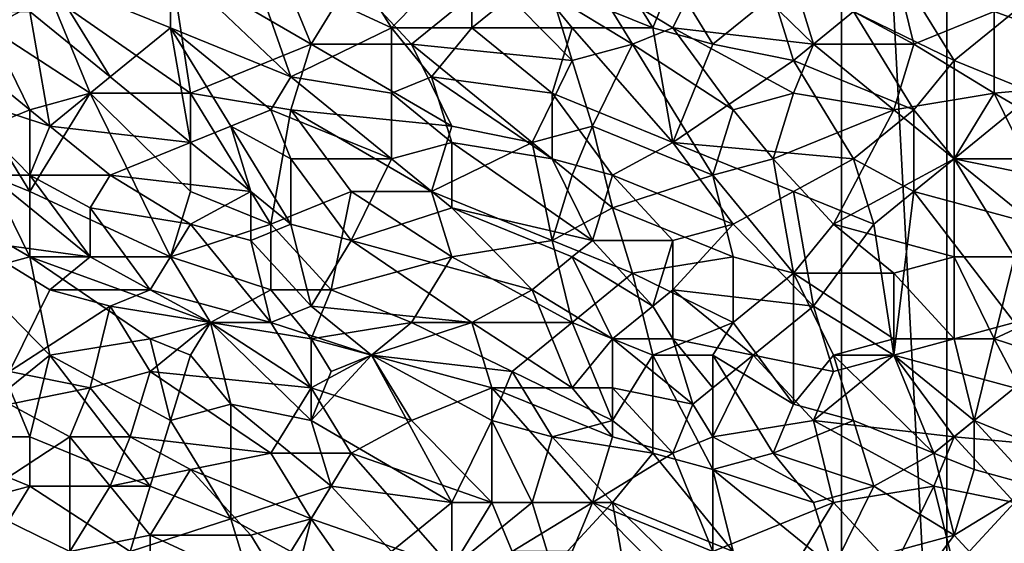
# Model space of a CAD drawing. Extents: x -0.7 to 0.7, y -0.35 to 0.35.
# Tile 49 of 226: x -0.56 to -0.37, y -0.1 to 0. Entities that reach past the tile are written whole.
import ezdxf

# ---------------------------------------------------------------- set-up
doc = ezdxf.new("R2010")
doc.units = 0

msp = doc.modelspace()

# ---------------------------------------------------------------- linework, layer by layer
for points in [[(-0.40322, 0.18752, 0.4119), (-0.40322, -0.21248, 0.4119), (-0.38322, -0.19248, 0.4119)], [(-0.40322, 0.18752, 0.4119), (-0.38322, -0.19248, 0.4119), (-0.38322, 0.16752, 0.4119)], [(-0.40322, 0.18752, 0.3719), (-0.38322, 0.16752, 0.3719), (-0.38322, -0.19248, 0.3719)], [(-0.40322, 0.18752, 0.3719), (-0.38322, -0.19248, 0.3719), (-0.40322, -0.21248, 0.3719)], [(-0.40322, 0.18752, 0.4119), (-0.40322, 0.18752, 0.3719), (-0.40322, -0.21248, 0.3719)], [(-0.40322, 0.18752, 0.4119), (-0.40322, -0.21248, 0.3719), (-0.40322, -0.21248, 0.4119)], [(-0.38322, 0.16752, 0.4119), (-0.38322, -0.19248, 0.4119), (-0.38322, -0.19248, 0.3719)], [(-0.38322, 0.16752, 0.4119), (-0.38322, -0.19248, 0.3719), (-0.38322, 0.16752, 0.3719)], [(-0.56512, -0.00415, 0.43701), (-0.55366, 0.00206, 0.43703), (-0.56512, 0.02381, 0.43701)], [(-0.4391, -0.00415, 0.41236), (-0.46201, 0.00517, 0.41234), (-0.45438, 0.0207, 0.41238)], [(-0.4391, -0.00415, 0.41236), (-0.45438, 0.0207, 0.41238), (-0.43528, 0.00517, 0.41237)], [(-0.53075, 0.00827, 0.43704), (-0.50402, -0.00726, 0.43704), (-0.51166, 0.01138, 0.43702)], [(-0.50402, -0.00726, 0.43704), (-0.49638, 0.00517, 0.43706), (-0.51166, 0.01138, 0.43702)], [(-0.48874, -0.00415, 0.41235), (-0.49638, 0.00827, 0.41236), (-0.47347, 0.01138, 0.41236)], [(-0.48874, -0.00415, 0.41235), (-0.47347, 0.01138, 0.41236), (-0.47347, -0.00415, 0.41233)], [(-0.47347, -0.00415, 0.41233), (-0.47347, 0.01138, 0.41236), (-0.46201, 0.00517, 0.41234)], [(-0.43528, -0.00415, 0.43704), (-0.42765, 0.01138, 0.43705), (-0.45056, 0.00517, 0.43702)], [(-0.43528, -0.00415, 0.43704), (-0.40855, -0.00726, 0.43705), (-0.42765, 0.01138, 0.43705)], [(-0.40855, -0.00726, 0.43705), (-0.41237, 0.00517, 0.43704), (-0.42765, 0.01138, 0.43705)], [(-0.53075, -0.00415, 0.41237), (-0.55366, 0.00517, 0.41238), (-0.53075, 0.00827, 0.41236)], [(-0.55366, 0.00206, 0.43703), (-0.52693, -0.01658, 0.43704), (-0.53075, 0.00827, 0.43704)], [(-0.50784, -0.01348, 0.41238), (-0.53075, 0.00827, 0.41236), (-0.51547, 0.00827, 0.41238)], [(-0.53075, -0.00415, 0.41237), (-0.53075, 0.00827, 0.41236), (-0.50784, -0.01348, 0.41238)], [(-0.52693, -0.01658, 0.43704), (-0.50402, -0.00726, 0.43704), (-0.53075, 0.00827, 0.43704)], [(-0.48874, -0.00415, 0.41235), (-0.51547, 0.00827, 0.41238), (-0.49638, 0.00827, 0.41236)], [(-0.50784, -0.01348, 0.41238), (-0.51547, 0.00827, 0.41238), (-0.48874, -0.00415, 0.41235)], [(-0.41237, 0.00517, 0.43704), (-0.38946, -0.00726, 0.43706), (-0.39328, 0.00827, 0.43706)], [(-0.38946, -0.00726, 0.43706), (-0.37419, -0.00105, 0.43706), (-0.39328, 0.00827, 0.43706)], [(-0.5422, -0.01348, 0.4124), (-0.55748, -0.00105, 0.41238), (-0.55366, 0.00517, 0.41238)], [(-0.5422, -0.01348, 0.4124), (-0.55366, 0.00517, 0.41238), (-0.53075, -0.00415, 0.41237)], [(-0.50402, -0.00726, 0.43704), (-0.48493, -0.00726, 0.43704), (-0.49638, 0.00517, 0.43706)], [(-0.48493, -0.00726, 0.43704), (-0.46965, 0.00517, 0.43705), (-0.49638, 0.00517, 0.43706)], [(-0.48493, -0.00726, 0.43704), (-0.45438, -0.01037, 0.43703), (-0.46965, 0.00517, 0.43705)], [(-0.47347, -0.00415, 0.41233), (-0.46201, 0.00517, 0.41234), (-0.45438, -0.00415, 0.41236)], [(-0.45438, -0.01037, 0.43703), (-0.4582, 0.00206, 0.43707), (-0.46965, 0.00517, 0.43705)], [(-0.45438, -0.00415, 0.41236), (-0.46201, 0.00517, 0.41234), (-0.4391, -0.00415, 0.41236)], [(-0.4582, 0.00206, 0.43707), (-0.44292, -0.00726, 0.43704), (-0.45056, 0.00517, 0.43702)], [(-0.44292, -0.00726, 0.43704), (-0.43528, -0.00415, 0.43704), (-0.45056, 0.00517, 0.43702)], [(-0.42765, -0.00726, 0.41234), (-0.4391, -0.00415, 0.41236), (-0.43528, 0.00517, 0.41237)], [(-0.42765, -0.00726, 0.41234), (-0.43528, 0.00517, 0.41237), (-0.41619, 0.00206, 0.41237)], [(-0.40855, -0.00726, 0.43705), (-0.38946, -0.00726, 0.43706), (-0.41237, 0.00517, 0.43704)], [(-0.54602, -0.01658, 0.43704), (-0.55366, 0.00206, 0.43703), (-0.56512, -0.00415, 0.43701)], [(-0.54602, -0.01658, 0.43704), (-0.52693, -0.01658, 0.43704), (-0.55366, 0.00206, 0.43703)], [(-0.45438, -0.01037, 0.43703), (-0.44292, -0.00726, 0.43704), (-0.4582, 0.00206, 0.43707)], [(-0.42765, -0.00726, 0.41234), (-0.41619, 0.00206, 0.41237), (-0.41237, -0.01037, 0.41236)], [(-0.41237, -0.01037, 0.41236), (-0.41619, 0.00206, 0.41237), (-0.40092, -0.00105, 0.41236)], [(-0.40092, -0.00105, 0.41236), (-0.38946, 0.00206, 0.41236), (-0.38182, -0.01037, 0.41236)], [(-0.38182, -0.01037, 0.41236), (-0.38946, 0.00206, 0.41236), (-0.37037, -0.00105, 0.41237)], [(-0.33982, -0.01348, 0.43706), (-0.35509, 0.00206, 0.43706), (-0.37419, -0.00105, 0.43706)], [(-0.55366, -0.0228, 0.41241), (-0.58039, -0.00105, 0.41244), (-0.55748, -0.00105, 0.41238)], [(-0.57275, -0.01658, 0.41242), (-0.58039, -0.00105, 0.41244), (-0.55366, -0.0228, 0.41241)], [(-0.55366, -0.0228, 0.41241), (-0.55748, -0.00105, 0.41238), (-0.5422, -0.01348, 0.4124)], [(-0.41237, -0.01037, 0.41236), (-0.40092, -0.00105, 0.41236), (-0.38946, -0.01969, 0.41235)], [(-0.38946, -0.01969, 0.41235), (-0.40092, -0.00105, 0.41236), (-0.38182, -0.01037, 0.41236)], [(-0.37419, -0.01658, 0.43707), (-0.37419, -0.00105, 0.43706), (-0.38946, -0.00726, 0.43706)], [(-0.38182, -0.01037, 0.41236), (-0.37037, -0.00105, 0.41237), (-0.36655, -0.01658, 0.41239)], [(-0.37419, -0.01658, 0.43707), (-0.33982, -0.01348, 0.43706), (-0.37419, -0.00105, 0.43706)], [(-0.55748, -0.01969, 0.437), (-0.54602, -0.01658, 0.43704), (-0.56512, -0.00415, 0.43701)], [(-0.56512, -0.0228, 0.43703), (-0.55748, -0.01969, 0.437), (-0.56512, -0.00415, 0.43701)], [(-0.52693, -0.02591, 0.4124), (-0.5422, -0.01348, 0.4124), (-0.53075, -0.00415, 0.41237)], [(-0.51166, -0.01969, 0.41238), (-0.53075, -0.00415, 0.41237), (-0.50784, -0.01348, 0.41238)], [(-0.51929, -0.0228, 0.41238), (-0.53075, -0.00415, 0.41237), (-0.51166, -0.01969, 0.41238)], [(-0.52693, -0.02591, 0.4124), (-0.53075, -0.00415, 0.41237), (-0.51929, -0.0228, 0.41238)], [(-0.50784, -0.01348, 0.41238), (-0.48874, -0.00415, 0.41235), (-0.48874, -0.01658, 0.41235)], [(-0.48111, -0.01348, 0.41236), (-0.48874, -0.00415, 0.41235), (-0.47347, -0.00415, 0.41233)], [(-0.48874, -0.01658, 0.41235), (-0.48874, -0.00415, 0.41235), (-0.48111, -0.01348, 0.41236)], [(-0.48111, -0.01348, 0.41236), (-0.47347, -0.00415, 0.41233), (-0.4582, -0.01658, 0.41235)], [(-0.47347, -0.00415, 0.41233), (-0.45438, -0.00415, 0.41236), (-0.4582, -0.01658, 0.41235)], [(-0.4582, -0.01658, 0.41235), (-0.45438, -0.00415, 0.41236), (-0.43528, -0.02591, 0.41237)], [(-0.43528, -0.02591, 0.41237), (-0.45438, -0.00415, 0.41236), (-0.4391, -0.00415, 0.41236)], [(-0.42383, -0.01969, 0.43705), (-0.43528, -0.00415, 0.43704), (-0.44292, -0.00726, 0.43704)], [(-0.43528, -0.02591, 0.41237), (-0.4391, -0.00415, 0.41236), (-0.42765, -0.00726, 0.41234)], [(-0.41237, -0.01658, 0.43705), (-0.40855, -0.00726, 0.43705), (-0.43528, -0.00415, 0.43704)], [(-0.42383, -0.01969, 0.43705), (-0.41237, -0.01658, 0.43705), (-0.43528, -0.00415, 0.43704)], [(-0.50784, -0.01969, 0.43704), (-0.50402, -0.00726, 0.43704), (-0.52693, -0.01658, 0.43704)], [(-0.50784, -0.01969, 0.43704), (-0.47729, -0.0228, 0.43705), (-0.50402, -0.00726, 0.43704)], [(-0.47729, -0.0228, 0.43705), (-0.48493, -0.00726, 0.43704), (-0.50402, -0.00726, 0.43704)], [(-0.46201, -0.02591, 0.43705), (-0.45438, -0.01037, 0.43703), (-0.48493, -0.00726, 0.43704)], [(-0.47729, -0.0228, 0.43705), (-0.46201, -0.02591, 0.43705), (-0.48493, -0.00726, 0.43704)], [(-0.45056, -0.0228, 0.43703), (-0.44292, -0.00726, 0.43704), (-0.45438, -0.01037, 0.43703)], [(-0.42765, -0.03212, 0.43704), (-0.44292, -0.00726, 0.43704), (-0.45056, -0.0228, 0.43703)], [(-0.42765, -0.03212, 0.43704), (-0.42383, -0.01969, 0.43705), (-0.44292, -0.00726, 0.43704)], [(-0.41237, -0.01037, 0.41236), (-0.43528, -0.02591, 0.41237), (-0.42765, -0.00726, 0.41234)], [(-0.41237, -0.01658, 0.43705), (-0.39328, -0.01969, 0.43707), (-0.40855, -0.00726, 0.43705)], [(-0.39328, -0.01969, 0.43707), (-0.38946, -0.00726, 0.43706), (-0.40855, -0.00726, 0.43705)], [(-0.39328, -0.01969, 0.43707), (-0.37419, -0.01658, 0.43707), (-0.38946, -0.00726, 0.43706)], [(-0.46201, -0.02591, 0.43705), (-0.45056, -0.0228, 0.43703), (-0.45438, -0.01037, 0.43703)], [(-0.40092, -0.02901, 0.41237), (-0.43528, -0.02591, 0.41237), (-0.41237, -0.01037, 0.41236)], [(-0.40092, -0.02901, 0.41237), (-0.41237, -0.01037, 0.41236), (-0.38946, -0.01969, 0.41235)], [(-0.38182, -0.02901, 0.41238), (-0.38946, -0.01969, 0.41235), (-0.38182, -0.01037, 0.41236)], [(-0.38182, -0.02901, 0.41238), (-0.38182, -0.01037, 0.41236), (-0.36655, -0.01658, 0.41239)], [(-0.55366, -0.0228, 0.41241), (-0.5422, -0.01348, 0.4124), (-0.52693, -0.02591, 0.4124)], [(-0.51166, -0.01969, 0.41238), (-0.50784, -0.01348, 0.41238), (-0.48874, -0.02901, 0.41236)], [(-0.48874, -0.02901, 0.41236), (-0.50784, -0.01348, 0.41238), (-0.48874, -0.01658, 0.41235)], [(-0.47729, -0.02591, 0.41236), (-0.48874, -0.01658, 0.41235), (-0.48111, -0.01348, 0.41236)], [(-0.4582, -0.02901, 0.41236), (-0.48111, -0.01348, 0.41236), (-0.4582, -0.01658, 0.41235)], [(-0.47729, -0.02591, 0.41236), (-0.48111, -0.01348, 0.41236), (-0.4582, -0.02901, 0.41236)], [(-0.34746, -0.03212, 0.43706), (-0.33982, -0.01348, 0.43706), (-0.37419, -0.01658, 0.43707)], [(-0.55748, -0.03212, 0.41242), (-0.57275, -0.01658, 0.41242), (-0.55366, -0.0228, 0.41241)], [(-0.55748, -0.03212, 0.41242), (-0.56512, -0.03212, 0.41243), (-0.57275, -0.01658, 0.41242)], [(-0.55748, -0.03523, 0.43701), (-0.54602, -0.01658, 0.43704), (-0.55748, -0.01969, 0.437)], [(-0.53075, -0.04766, 0.43703), (-0.54602, -0.01658, 0.43704), (-0.55748, -0.03523, 0.43701)], [(-0.52693, -0.03523, 0.43703), (-0.52693, -0.01658, 0.43704), (-0.54602, -0.01658, 0.43704)], [(-0.53075, -0.04766, 0.43703), (-0.52693, -0.03523, 0.43703), (-0.54602, -0.01658, 0.43704)], [(-0.52693, -0.01658, 0.43704), (-0.51166, -0.04144, 0.43703), (-0.50784, -0.01969, 0.43704)], [(-0.52693, -0.03523, 0.43703), (-0.51166, -0.04144, 0.43703), (-0.52693, -0.01658, 0.43704)], [(-0.48874, -0.02901, 0.41236), (-0.48874, -0.01658, 0.41235), (-0.47729, -0.02591, 0.41236)], [(-0.44674, -0.03212, 0.4124), (-0.4582, -0.01658, 0.41235), (-0.43528, -0.02591, 0.41237)], [(-0.4582, -0.02901, 0.41236), (-0.4582, -0.01658, 0.41235), (-0.44674, -0.03212, 0.4124)], [(-0.41619, -0.02901, 0.43703), (-0.41237, -0.01658, 0.43705), (-0.42383, -0.01969, 0.43705)], [(-0.41619, -0.02901, 0.43703), (-0.39328, -0.01969, 0.43707), (-0.41237, -0.01658, 0.43705)], [(-0.38182, -0.02901, 0.43703), (-0.37419, -0.01658, 0.43707), (-0.39328, -0.01969, 0.43707)], [(-0.35891, -0.02901, 0.41237), (-0.38182, -0.02901, 0.41238), (-0.36655, -0.01658, 0.41239)], [(-0.38182, -0.02901, 0.43703), (-0.36655, -0.03212, 0.43704), (-0.37419, -0.01658, 0.43707)], [(-0.36655, -0.03212, 0.43704), (-0.34746, -0.03212, 0.43706), (-0.37419, -0.01658, 0.43707)], [(-0.55748, -0.03523, 0.43701), (-0.55748, -0.01969, 0.437), (-0.56512, -0.0228, 0.43703)], [(-0.50784, -0.02901, 0.4124), (-0.51929, -0.0228, 0.41238), (-0.51166, -0.01969, 0.41238)], [(-0.49638, -0.03523, 0.43705), (-0.50784, -0.01969, 0.43704), (-0.51166, -0.04144, 0.43703)], [(-0.50784, -0.02901, 0.4124), (-0.51166, -0.01969, 0.41238), (-0.48874, -0.02901, 0.41236)], [(-0.50784, -0.01969, 0.43704), (-0.48111, -0.03523, 0.43703), (-0.47729, -0.0228, 0.43705)], [(-0.48111, -0.03523, 0.43703), (-0.50784, -0.01969, 0.43704), (-0.49638, -0.03523, 0.43705)], [(-0.42765, -0.03212, 0.43704), (-0.41619, -0.02901, 0.43703), (-0.42383, -0.01969, 0.43705)], [(-0.40474, -0.04144, 0.43702), (-0.39328, -0.01969, 0.43707), (-0.41619, -0.02901, 0.43703)], [(-0.40474, -0.04144, 0.43702), (-0.38182, -0.02901, 0.43703), (-0.39328, -0.01969, 0.43707)], [(-0.38946, -0.03523, 0.41238), (-0.40092, -0.02901, 0.41237), (-0.38946, -0.01969, 0.41235)], [(-0.38946, -0.03523, 0.41238), (-0.38946, -0.01969, 0.41235), (-0.38182, -0.02901, 0.41238)], [(-0.56512, -0.03212, 0.43703), (-0.55748, -0.03523, 0.43701), (-0.56512, -0.0228, 0.43703)], [(-0.55748, -0.03212, 0.41242), (-0.55366, -0.0228, 0.41241), (-0.5422, -0.03212, 0.41242)], [(-0.5422, -0.03212, 0.41242), (-0.55366, -0.0228, 0.41241), (-0.52693, -0.02591, 0.4124)], [(-0.51547, -0.03523, 0.41239), (-0.52693, -0.02591, 0.4124), (-0.51929, -0.0228, 0.41238)], [(-0.50784, -0.04144, 0.41239), (-0.51929, -0.0228, 0.41238), (-0.50784, -0.02901, 0.4124)], [(-0.51547, -0.03523, 0.41239), (-0.51929, -0.0228, 0.41238), (-0.50784, -0.04144, 0.41239)], [(-0.48111, -0.03523, 0.43703), (-0.46201, -0.02591, 0.43705), (-0.47729, -0.0228, 0.43705)], [(-0.45438, -0.03212, 0.43705), (-0.45056, -0.0228, 0.43703), (-0.46201, -0.02591, 0.43705)], [(-0.45438, -0.03212, 0.43705), (-0.44674, -0.03833, 0.43701), (-0.45056, -0.0228, 0.43703)], [(-0.44674, -0.03833, 0.43701), (-0.42765, -0.03212, 0.43704), (-0.45056, -0.0228, 0.43703)], [(-0.51547, -0.03523, 0.41239), (-0.5422, -0.03212, 0.41242), (-0.52693, -0.02591, 0.4124)], [(-0.48874, -0.02901, 0.41236), (-0.47729, -0.02591, 0.41236), (-0.47729, -0.03833, 0.41238)], [(-0.48111, -0.03523, 0.43703), (-0.4582, -0.04455, 0.43705), (-0.46201, -0.02591, 0.43705)], [(-0.45056, -0.04455, 0.41238), (-0.47729, -0.03833, 0.41238), (-0.47729, -0.02591, 0.41236)], [(-0.45056, -0.04455, 0.41238), (-0.47729, -0.02591, 0.41236), (-0.4582, -0.02901, 0.41236)], [(-0.4582, -0.04455, 0.43705), (-0.45438, -0.03212, 0.43705), (-0.46201, -0.02591, 0.43705)], [(-0.42383, -0.04144, 0.41239), (-0.44674, -0.03212, 0.4124), (-0.43528, -0.02591, 0.41237)], [(-0.41237, -0.03523, 0.41239), (-0.43528, -0.02591, 0.41237), (-0.40092, -0.02901, 0.41237)], [(-0.42383, -0.04144, 0.41239), (-0.43528, -0.02591, 0.41237), (-0.41237, -0.03523, 0.41239)], [(-0.49638, -0.04455, 0.41238), (-0.50784, -0.02901, 0.4124), (-0.48874, -0.02901, 0.41236)], [(-0.50784, -0.04144, 0.41239), (-0.50784, -0.02901, 0.4124), (-0.49638, -0.04455, 0.41238)], [(-0.49638, -0.04455, 0.41238), (-0.48874, -0.02901, 0.41236), (-0.47729, -0.03833, 0.41238)], [(-0.45056, -0.04455, 0.41238), (-0.4582, -0.02901, 0.41236), (-0.44674, -0.03212, 0.4124)], [(-0.41237, -0.05076, 0.43702), (-0.41619, -0.02901, 0.43703), (-0.42765, -0.03212, 0.43704)], [(-0.41237, -0.05076, 0.43702), (-0.40474, -0.04144, 0.43702), (-0.41619, -0.02901, 0.43703)], [(-0.3971, -0.04144, 0.41239), (-0.41237, -0.03523, 0.41239), (-0.40092, -0.02901, 0.41237)], [(-0.38182, -0.04766, 0.43705), (-0.38182, -0.02901, 0.43703), (-0.40474, -0.04144, 0.43702)], [(-0.3971, -0.04144, 0.41239), (-0.40092, -0.02901, 0.41237), (-0.38946, -0.03523, 0.41238)], [(-0.38946, -0.03523, 0.41238), (-0.38182, -0.02901, 0.41238), (-0.36655, -0.04144, 0.4124)], [(-0.36655, -0.04144, 0.4124), (-0.38182, -0.02901, 0.41238), (-0.35891, -0.02901, 0.41237)], [(-0.37037, -0.04766, 0.43704), (-0.36655, -0.03212, 0.43704), (-0.38182, -0.02901, 0.43703)], [(-0.38182, -0.04766, 0.43705), (-0.37037, -0.04766, 0.43704), (-0.38182, -0.02901, 0.43703)], [(-0.55748, -0.04766, 0.43702), (-0.56512, -0.03212, 0.43703), (-0.58421, -0.03212, 0.437)], [(-0.56893, -0.05076, 0.43703), (-0.55748, -0.04766, 0.43702), (-0.58421, -0.03212, 0.437)], [(-0.56893, -0.04455, 0.41242), (-0.56512, -0.03212, 0.41243), (-0.54602, -0.04766, 0.41241)], [(-0.54602, -0.04766, 0.41241), (-0.56512, -0.03212, 0.41243), (-0.55748, -0.03212, 0.41242)], [(-0.55748, -0.04766, 0.43702), (-0.55748, -0.03523, 0.43701), (-0.56512, -0.03212, 0.43703)], [(-0.54602, -0.03833, 0.41243), (-0.55748, -0.03212, 0.41242), (-0.5422, -0.03212, 0.41242)], [(-0.54602, -0.04766, 0.41241), (-0.55748, -0.03212, 0.41242), (-0.54602, -0.03833, 0.41243)], [(-0.54602, -0.03833, 0.41243), (-0.5422, -0.03212, 0.41242), (-0.52693, -0.04144, 0.41242)], [(-0.52693, -0.04144, 0.41242), (-0.5422, -0.03212, 0.41242), (-0.51547, -0.03523, 0.41239)], [(-0.4582, -0.04455, 0.43705), (-0.44674, -0.03833, 0.43701), (-0.45438, -0.03212, 0.43705)], [(-0.45056, -0.04455, 0.41238), (-0.44674, -0.03212, 0.4124), (-0.43528, -0.04455, 0.41239)], [(-0.42383, -0.04766, 0.43705), (-0.42765, -0.03212, 0.43704), (-0.44674, -0.03833, 0.43701)], [(-0.43528, -0.04455, 0.41239), (-0.44674, -0.03212, 0.4124), (-0.42383, -0.04144, 0.41239)], [(-0.42383, -0.04766, 0.43705), (-0.41237, -0.05076, 0.43702), (-0.42765, -0.03212, 0.43704)], [(-0.55748, -0.04766, 0.43702), (-0.53075, -0.04766, 0.43703), (-0.55748, -0.03523, 0.43701)], [(-0.53075, -0.04766, 0.43703), (-0.51166, -0.04144, 0.43703), (-0.52693, -0.03523, 0.43703)], [(-0.51547, -0.04455, 0.41242), (-0.52693, -0.04144, 0.41242), (-0.51547, -0.03523, 0.41239)], [(-0.51547, -0.04455, 0.41242), (-0.51547, -0.03523, 0.41239), (-0.50784, -0.04144, 0.41239)], [(-0.51166, -0.04144, 0.43703), (-0.5002, -0.05387, 0.43704), (-0.49638, -0.03523, 0.43705)], [(-0.5002, -0.05387, 0.43704), (-0.47729, -0.04766, 0.43704), (-0.49638, -0.03523, 0.43705)], [(-0.47729, -0.04766, 0.43704), (-0.48111, -0.03523, 0.43703), (-0.49638, -0.03523, 0.43705)], [(-0.47729, -0.04766, 0.43704), (-0.4582, -0.04455, 0.43705), (-0.48111, -0.03523, 0.43703)], [(-0.40855, -0.05698, 0.41237), (-0.42383, -0.04144, 0.41239), (-0.41237, -0.03523, 0.41239)], [(-0.40855, -0.05698, 0.41237), (-0.41237, -0.03523, 0.41239), (-0.3971, -0.04144, 0.41239)], [(-0.39328, -0.0663, 0.41239), (-0.3971, -0.04144, 0.41239), (-0.38946, -0.03523, 0.41238)], [(-0.39328, -0.0663, 0.41239), (-0.38946, -0.03523, 0.41238), (-0.37037, -0.06009, 0.4124)], [(-0.37037, -0.06009, 0.4124), (-0.38946, -0.03523, 0.41238), (-0.36655, -0.04144, 0.4124)], [(-0.53457, -0.05387, 0.41242), (-0.54602, -0.03833, 0.41243), (-0.52693, -0.04144, 0.41242)], [(-0.53457, -0.05387, 0.41242), (-0.54602, -0.04766, 0.41241), (-0.54602, -0.03833, 0.41243)], [(-0.46201, -0.05387, 0.41239), (-0.49638, -0.04455, 0.41238), (-0.47729, -0.03833, 0.41238)], [(-0.45438, -0.04766, 0.4124), (-0.47729, -0.03833, 0.41238), (-0.45056, -0.04455, 0.41238)], [(-0.46201, -0.05387, 0.41239), (-0.47729, -0.03833, 0.41238), (-0.45438, -0.04766, 0.4124)], [(-0.4582, -0.04455, 0.43705), (-0.44292, -0.05076, 0.43702), (-0.44674, -0.03833, 0.43701)], [(-0.44292, -0.05076, 0.43702), (-0.42383, -0.04766, 0.43705), (-0.44674, -0.03833, 0.43701)], [(-0.53457, -0.05387, 0.41242), (-0.52693, -0.04144, 0.41242), (-0.51166, -0.06009, 0.4124)], [(-0.51166, -0.05387, 0.43702), (-0.51166, -0.04144, 0.43703), (-0.53075, -0.04766, 0.43703)], [(-0.51166, -0.06009, 0.4124), (-0.52693, -0.04144, 0.41242), (-0.51547, -0.04455, 0.41242)], [(-0.50402, -0.05698, 0.4124), (-0.51547, -0.04455, 0.41242), (-0.50784, -0.04144, 0.41239)], [(-0.51166, -0.05387, 0.43702), (-0.5002, -0.05387, 0.43704), (-0.51166, -0.04144, 0.43703)], [(-0.50402, -0.05698, 0.4124), (-0.50784, -0.04144, 0.41239), (-0.49638, -0.04455, 0.41238)], [(-0.40855, -0.05698, 0.41237), (-0.43528, -0.05387, 0.41239), (-0.42383, -0.04144, 0.41239)], [(-0.43528, -0.05387, 0.41239), (-0.43528, -0.04455, 0.41239), (-0.42383, -0.04144, 0.41239)], [(-0.39328, -0.05076, 0.43705), (-0.40474, -0.04144, 0.43702), (-0.41237, -0.05076, 0.43702)], [(-0.40855, -0.05698, 0.41237), (-0.3971, -0.04144, 0.41239), (-0.39328, -0.0663, 0.41239)], [(-0.39328, -0.05076, 0.43705), (-0.38182, -0.04766, 0.43705), (-0.40474, -0.04144, 0.43702)], [(-0.55366, -0.05387, 0.41243), (-0.56893, -0.04455, 0.41242), (-0.54602, -0.04766, 0.41241)], [(-0.5613, -0.06941, 0.41243), (-0.56893, -0.04455, 0.41242), (-0.55366, -0.05387, 0.41243)], [(-0.51166, -0.06009, 0.4124), (-0.51547, -0.04455, 0.41242), (-0.50402, -0.05698, 0.4124)], [(-0.50402, -0.05698, 0.4124), (-0.49638, -0.04455, 0.41238), (-0.47347, -0.06009, 0.41237)], [(-0.47347, -0.06009, 0.41237), (-0.49638, -0.04455, 0.41238), (-0.46201, -0.05387, 0.41239)], [(-0.45438, -0.06009, 0.43703), (-0.4582, -0.04455, 0.43705), (-0.47729, -0.04766, 0.43704)], [(-0.45438, -0.06009, 0.43703), (-0.44292, -0.05076, 0.43702), (-0.4582, -0.04455, 0.43705)], [(-0.45438, -0.04766, 0.4124), (-0.45056, -0.04455, 0.41238), (-0.4391, -0.05698, 0.41239)], [(-0.4391, -0.05698, 0.41239), (-0.45056, -0.04455, 0.41238), (-0.43528, -0.04455, 0.41239)], [(-0.4391, -0.05698, 0.41239), (-0.43528, -0.04455, 0.41239), (-0.43528, -0.05387, 0.41239)], [(-0.56893, -0.05076, 0.43703), (-0.55366, -0.0663, 0.43703), (-0.55748, -0.04766, 0.43702)], [(-0.52311, -0.06009, 0.43703), (-0.53075, -0.04766, 0.43703), (-0.55748, -0.04766, 0.43702)], [(-0.53457, -0.06319, 0.43703), (-0.52311, -0.06009, 0.43703), (-0.55748, -0.04766, 0.43702)], [(-0.55366, -0.0663, 0.43703), (-0.53457, -0.06319, 0.43703), (-0.55748, -0.04766, 0.43702)], [(-0.55366, -0.05387, 0.41243), (-0.54602, -0.04766, 0.41241), (-0.53457, -0.05387, 0.41242)], [(-0.52311, -0.06009, 0.43703), (-0.51166, -0.05387, 0.43702), (-0.53075, -0.04766, 0.43703)], [(-0.48493, -0.06009, 0.43703), (-0.47729, -0.04766, 0.43704), (-0.5002, -0.05387, 0.43704)], [(-0.48493, -0.06009, 0.43703), (-0.45438, -0.06009, 0.43703), (-0.47729, -0.04766, 0.43704)], [(-0.44674, -0.06319, 0.41239), (-0.46201, -0.05387, 0.41239), (-0.45438, -0.04766, 0.4124)], [(-0.44674, -0.06319, 0.41239), (-0.45438, -0.04766, 0.4124), (-0.4391, -0.05698, 0.41239)], [(-0.42383, -0.06009, 0.43704), (-0.42383, -0.04766, 0.43705), (-0.44292, -0.05076, 0.43702)], [(-0.42383, -0.06009, 0.43704), (-0.41237, -0.05076, 0.43702), (-0.42383, -0.04766, 0.43705)], [(-0.38182, -0.06319, 0.43705), (-0.38182, -0.04766, 0.43705), (-0.39328, -0.05076, 0.43705)], [(-0.37419, -0.06319, 0.43704), (-0.37037, -0.04766, 0.43704), (-0.38182, -0.04766, 0.43705)], [(-0.38182, -0.06319, 0.43705), (-0.37419, -0.06319, 0.43704), (-0.38182, -0.04766, 0.43705)], [(-0.37419, -0.06319, 0.43704), (-0.34746, -0.05076, 0.43705), (-0.37037, -0.04766, 0.43704)], [(-0.5613, -0.07251, 0.43704), (-0.55366, -0.0663, 0.43703), (-0.56893, -0.05076, 0.43703)], [(-0.4391, -0.0663, 0.43702), (-0.44292, -0.05076, 0.43702), (-0.45438, -0.06009, 0.43703)], [(-0.4391, -0.0663, 0.43702), (-0.42383, -0.06009, 0.43704), (-0.44292, -0.05076, 0.43702)], [(-0.41237, -0.07562, 0.43702), (-0.41237, -0.05076, 0.43702), (-0.42383, -0.06009, 0.43704)], [(-0.39328, -0.06319, 0.43703), (-0.39328, -0.05076, 0.43705), (-0.41237, -0.05076, 0.43702)], [(-0.40474, -0.0663, 0.43704), (-0.39328, -0.06319, 0.43703), (-0.41237, -0.05076, 0.43702)], [(-0.41237, -0.07562, 0.43702), (-0.40474, -0.0663, 0.43704), (-0.41237, -0.05076, 0.43702)], [(-0.38182, -0.06319, 0.43705), (-0.39328, -0.05076, 0.43705), (-0.39328, -0.06319, 0.43703)], [(-0.35509, -0.06941, 0.43707), (-0.34746, -0.05076, 0.43705), (-0.37419, -0.06319, 0.43704)], [(-0.5613, -0.06941, 0.41243), (-0.55366, -0.05387, 0.41243), (-0.5422, -0.05698, 0.4124)], [(-0.5422, -0.05698, 0.4124), (-0.55366, -0.05387, 0.41243), (-0.53457, -0.05387, 0.41242)], [(-0.5422, -0.05698, 0.4124), (-0.53457, -0.05387, 0.41242), (-0.52311, -0.06009, 0.41241)], [(-0.52311, -0.06009, 0.41241), (-0.53457, -0.05387, 0.41242), (-0.51166, -0.06009, 0.4124)], [(-0.52311, -0.06009, 0.43703), (-0.50402, -0.06319, 0.43703), (-0.51166, -0.05387, 0.43702)], [(-0.50402, -0.06319, 0.43703), (-0.5002, -0.05387, 0.43704), (-0.51166, -0.05387, 0.43702)], [(-0.50402, -0.06319, 0.43703), (-0.48493, -0.06009, 0.43703), (-0.5002, -0.05387, 0.43704)], [(-0.45438, -0.07251, 0.41243), (-0.47347, -0.06009, 0.41237), (-0.46201, -0.05387, 0.41239)], [(-0.45438, -0.07251, 0.41243), (-0.46201, -0.05387, 0.41239), (-0.44674, -0.06319, 0.41239)], [(-0.43528, -0.06319, 0.4124), (-0.4391, -0.05698, 0.41239), (-0.43528, -0.05387, 0.41239)], [(-0.42001, -0.0663, 0.41238), (-0.43528, -0.05387, 0.41239), (-0.40855, -0.05698, 0.41237)], [(-0.43528, -0.06319, 0.4124), (-0.43528, -0.05387, 0.41239), (-0.42001, -0.0663, 0.41238)], [(-0.5613, -0.06941, 0.41243), (-0.5422, -0.05698, 0.4124), (-0.54602, -0.07251, 0.41242)], [(-0.54602, -0.07251, 0.41242), (-0.5422, -0.05698, 0.4124), (-0.53457, -0.06941, 0.4124)], [(-0.53457, -0.06941, 0.4124), (-0.5422, -0.05698, 0.4124), (-0.52311, -0.06009, 0.41241)], [(-0.51166, -0.06009, 0.4124), (-0.50402, -0.05698, 0.4124), (-0.49256, -0.0663, 0.41238)], [(-0.49256, -0.0663, 0.41238), (-0.50402, -0.05698, 0.4124), (-0.47347, -0.06009, 0.41237)], [(-0.44674, -0.06319, 0.41239), (-0.4391, -0.05698, 0.41239), (-0.43528, -0.06319, 0.4124)], [(-0.40474, -0.06941, 0.41237), (-0.42001, -0.0663, 0.41238), (-0.40855, -0.05698, 0.41237)], [(-0.39328, -0.0663, 0.41239), (-0.40474, -0.06941, 0.41237), (-0.40855, -0.05698, 0.41237)], [(-0.53457, -0.06319, 0.43703), (-0.52693, -0.0663, 0.43705), (-0.52311, -0.06009, 0.43703)], [(-0.53457, -0.06941, 0.4124), (-0.52311, -0.06009, 0.41241), (-0.50402, -0.07251, 0.41241)], [(-0.51929, -0.07562, 0.43704), (-0.52311, -0.06009, 0.43703), (-0.52693, -0.0663, 0.43705)], [(-0.50402, -0.07251, 0.41241), (-0.52311, -0.06009, 0.41241), (-0.51166, -0.06009, 0.4124)], [(-0.50402, -0.07873, 0.43703), (-0.50402, -0.06319, 0.43703), (-0.52311, -0.06009, 0.43703)], [(-0.51929, -0.07562, 0.43704), (-0.50402, -0.07873, 0.43703), (-0.52311, -0.06009, 0.43703)], [(-0.50402, -0.07251, 0.41241), (-0.51166, -0.06009, 0.4124), (-0.49256, -0.0663, 0.41238)], [(-0.49256, -0.0663, 0.43704), (-0.48493, -0.06009, 0.43703), (-0.50402, -0.06319, 0.43703)], [(-0.49256, -0.0663, 0.43704), (-0.46583, -0.06941, 0.43703), (-0.48493, -0.06009, 0.43703)], [(-0.46965, -0.07251, 0.41239), (-0.49256, -0.0663, 0.41238), (-0.47347, -0.06009, 0.41237)], [(-0.46583, -0.06941, 0.43703), (-0.45438, -0.06009, 0.43703), (-0.48493, -0.06009, 0.43703)], [(-0.46965, -0.07251, 0.41239), (-0.47347, -0.06009, 0.41237), (-0.45438, -0.07251, 0.41243)], [(-0.44674, -0.07873, 0.437), (-0.45438, -0.06009, 0.43703), (-0.46583, -0.06941, 0.43703)], [(-0.44674, -0.07873, 0.437), (-0.4391, -0.0663, 0.43702), (-0.45438, -0.06009, 0.43703)], [(-0.4391, -0.0663, 0.43702), (-0.42765, -0.0663, 0.43705), (-0.42383, -0.06009, 0.43704)], [(-0.42765, -0.0663, 0.43705), (-0.41237, -0.07562, 0.43702), (-0.42383, -0.06009, 0.43704)], [(-0.37037, -0.07251, 0.4124), (-0.39328, -0.0663, 0.41239), (-0.37037, -0.06009, 0.4124)], [(-0.53075, -0.07873, 0.43704), (-0.53457, -0.06319, 0.43703), (-0.55366, -0.0663, 0.43703)], [(-0.53075, -0.07873, 0.43704), (-0.52693, -0.0663, 0.43705), (-0.53457, -0.06319, 0.43703)], [(-0.5002, -0.06941, 0.43704), (-0.49256, -0.0663, 0.43704), (-0.50402, -0.06319, 0.43703)], [(-0.50402, -0.07873, 0.43703), (-0.5002, -0.06941, 0.43704), (-0.50402, -0.06319, 0.43703)], [(-0.44674, -0.07251, 0.4124), (-0.45438, -0.07251, 0.41243), (-0.44674, -0.06319, 0.41239)], [(-0.43147, -0.07562, 0.4124), (-0.44674, -0.06319, 0.41239), (-0.43528, -0.06319, 0.4124)], [(-0.44674, -0.07251, 0.4124), (-0.44674, -0.06319, 0.41239), (-0.43147, -0.07562, 0.4124)], [(-0.42765, -0.07251, 0.41239), (-0.43528, -0.06319, 0.4124), (-0.42001, -0.0663, 0.41238)], [(-0.43147, -0.07562, 0.4124), (-0.43528, -0.06319, 0.4124), (-0.42765, -0.07251, 0.41239)], [(-0.40474, -0.0663, 0.43704), (-0.39328, -0.0663, 0.43705), (-0.39328, -0.06319, 0.43703)], [(-0.38182, -0.06319, 0.43705), (-0.39328, -0.06319, 0.43703), (-0.39328, -0.0663, 0.43705)], [(-0.37801, -0.07873, 0.43705), (-0.38182, -0.06319, 0.43705), (-0.39328, -0.0663, 0.43705)], [(-0.37801, -0.07873, 0.43705), (-0.37419, -0.06319, 0.43704), (-0.38182, -0.06319, 0.43705)], [(-0.37801, -0.07873, 0.43705), (-0.36273, -0.08494, 0.43703), (-0.37419, -0.06319, 0.43704)], [(-0.36273, -0.08494, 0.43703), (-0.35509, -0.06941, 0.43707), (-0.37419, -0.06319, 0.43704)], [(-0.55748, -0.08184, 0.43704), (-0.55366, -0.0663, 0.43703), (-0.5613, -0.07251, 0.43704)], [(-0.53457, -0.09116, 0.43703), (-0.55366, -0.0663, 0.43703), (-0.55748, -0.08184, 0.43704)], [(-0.55366, -0.0663, 0.43703), (-0.53457, -0.09116, 0.43703), (-0.53075, -0.07873, 0.43704)], [(-0.53075, -0.07873, 0.43704), (-0.51929, -0.07562, 0.43704), (-0.52693, -0.0663, 0.43705)], [(-0.48493, -0.07873, 0.4124), (-0.50402, -0.07251, 0.41241), (-0.49256, -0.0663, 0.41238)], [(-0.50402, -0.07873, 0.43703), (-0.49256, -0.0663, 0.43704), (-0.5002, -0.06941, 0.43704)], [(-0.50402, -0.07873, 0.43703), (-0.47729, -0.09427, 0.43701), (-0.49256, -0.0663, 0.43704)], [(-0.46965, -0.07873, 0.43702), (-0.46583, -0.06941, 0.43703), (-0.49256, -0.0663, 0.43704)], [(-0.48493, -0.07873, 0.4124), (-0.49256, -0.0663, 0.41238), (-0.46965, -0.07251, 0.41239)], [(-0.47729, -0.09427, 0.43701), (-0.46965, -0.07873, 0.43702), (-0.49256, -0.0663, 0.43704)], [(-0.44674, -0.07873, 0.437), (-0.4391, -0.08494, 0.43701), (-0.4391, -0.0663, 0.43702)], [(-0.42765, -0.08805, 0.43702), (-0.42765, -0.0663, 0.43705), (-0.4391, -0.0663, 0.43702)], [(-0.42765, -0.08805, 0.43702), (-0.4391, -0.0663, 0.43702), (-0.4391, -0.08494, 0.43701)], [(-0.41619, -0.08494, 0.43701), (-0.41237, -0.07562, 0.43702), (-0.42765, -0.0663, 0.43705)], [(-0.42765, -0.08184, 0.4124), (-0.42001, -0.0663, 0.41238), (-0.40855, -0.07873, 0.4124)], [(-0.42765, -0.08184, 0.4124), (-0.42765, -0.07251, 0.41239), (-0.42001, -0.0663, 0.41238)], [(-0.41619, -0.08494, 0.43701), (-0.42765, -0.0663, 0.43705), (-0.42765, -0.08805, 0.43702)], [(-0.40855, -0.07873, 0.4124), (-0.42001, -0.0663, 0.41238), (-0.40474, -0.06941, 0.41237)], [(-0.40092, -0.07873, 0.43701), (-0.40474, -0.0663, 0.43704), (-0.41237, -0.07562, 0.43702)], [(-0.40855, -0.07873, 0.4124), (-0.39328, -0.0663, 0.41239), (-0.38182, -0.08184, 0.41239)], [(-0.40855, -0.07873, 0.4124), (-0.40474, -0.06941, 0.41237), (-0.39328, -0.0663, 0.41239)], [(-0.38564, -0.08494, 0.43703), (-0.39328, -0.0663, 0.43705), (-0.40474, -0.0663, 0.43704)], [(-0.40092, -0.07873, 0.43701), (-0.38564, -0.08494, 0.43703), (-0.40474, -0.0663, 0.43704)], [(-0.38182, -0.08184, 0.41239), (-0.39328, -0.0663, 0.41239), (-0.37037, -0.07251, 0.4124)], [(-0.38564, -0.08494, 0.43703), (-0.37801, -0.07873, 0.43705), (-0.39328, -0.0663, 0.43705)], [(-0.5613, -0.07562, 0.41243), (-0.5613, -0.06941, 0.41243), (-0.54602, -0.07251, 0.41242)], [(-0.53839, -0.08184, 0.41241), (-0.54602, -0.07251, 0.41242), (-0.53457, -0.06941, 0.4124)], [(-0.51166, -0.08494, 0.41242), (-0.53839, -0.08184, 0.41241), (-0.53457, -0.06941, 0.4124)], [(-0.51166, -0.08494, 0.41242), (-0.53457, -0.06941, 0.4124), (-0.50402, -0.07251, 0.41241)], [(-0.46965, -0.07873, 0.43702), (-0.4582, -0.08184, 0.43701), (-0.46583, -0.06941, 0.43703)], [(-0.4582, -0.08184, 0.43701), (-0.44674, -0.07873, 0.437), (-0.46583, -0.06941, 0.43703)], [(-0.58039, -0.08184, 0.43702), (-0.55748, -0.08184, 0.43704), (-0.5613, -0.07251, 0.43704)], [(-0.5613, -0.07562, 0.41243), (-0.54602, -0.07251, 0.41242), (-0.54984, -0.08184, 0.41243)], [(-0.53839, -0.08184, 0.41241), (-0.54984, -0.08184, 0.41243), (-0.54602, -0.07251, 0.41242)], [(-0.51166, -0.08494, 0.41242), (-0.50402, -0.07251, 0.41241), (-0.49638, -0.08494, 0.4124)], [(-0.48493, -0.07873, 0.4124), (-0.49638, -0.08494, 0.4124), (-0.50402, -0.07251, 0.41241)], [(-0.48493, -0.07873, 0.4124), (-0.46965, -0.07251, 0.41239), (-0.46965, -0.09427, 0.41241)], [(-0.46965, -0.07251, 0.41239), (-0.45438, -0.07251, 0.41243), (-0.44674, -0.08184, 0.41241)], [(-0.45056, -0.09427, 0.41242), (-0.46965, -0.07251, 0.41239), (-0.44674, -0.08184, 0.41241)], [(-0.46965, -0.09427, 0.41241), (-0.46965, -0.07251, 0.41239), (-0.45056, -0.09427, 0.41242)], [(-0.44674, -0.08184, 0.41241), (-0.45438, -0.07251, 0.41243), (-0.44674, -0.07251, 0.4124)], [(-0.43528, -0.08494, 0.41241), (-0.44674, -0.07251, 0.4124), (-0.43147, -0.07562, 0.4124)], [(-0.43528, -0.08494, 0.41241), (-0.44674, -0.08184, 0.41241), (-0.44674, -0.07251, 0.4124)], [(-0.42765, -0.08184, 0.4124), (-0.43147, -0.07562, 0.4124), (-0.42765, -0.07251, 0.41239)], [(-0.38182, -0.08184, 0.41239), (-0.37037, -0.07251, 0.4124), (-0.34746, -0.08494, 0.41238)], [(-0.56893, -0.09427, 0.41245), (-0.5613, -0.07562, 0.41243), (-0.54984, -0.08184, 0.41243)], [(-0.51929, -0.09737, 0.43703), (-0.51929, -0.07562, 0.43704), (-0.53075, -0.07873, 0.43704)], [(-0.5002, -0.09116, 0.43702), (-0.50402, -0.07873, 0.43703), (-0.51929, -0.07562, 0.43704)], [(-0.51929, -0.09737, 0.43703), (-0.5002, -0.09116, 0.43702), (-0.51929, -0.07562, 0.43704)], [(-0.42765, -0.08184, 0.4124), (-0.43528, -0.08494, 0.41241), (-0.43147, -0.07562, 0.4124)], [(-0.41619, -0.08494, 0.43701), (-0.40092, -0.07873, 0.43701), (-0.41237, -0.07562, 0.43702)], [(-0.53457, -0.09116, 0.43703), (-0.51929, -0.09737, 0.43703), (-0.53075, -0.07873, 0.43704)], [(-0.5002, -0.09116, 0.43702), (-0.47729, -0.09427, 0.43701), (-0.50402, -0.07873, 0.43703)], [(-0.49638, -0.08494, 0.4124), (-0.48493, -0.07873, 0.4124), (-0.46965, -0.09427, 0.41241)], [(-0.46201, -0.09427, 0.437), (-0.46965, -0.07873, 0.43702), (-0.47729, -0.09427, 0.43701)], [(-0.46201, -0.09427, 0.437), (-0.4582, -0.08184, 0.43701), (-0.46965, -0.07873, 0.43702)], [(-0.4391, -0.08494, 0.43701), (-0.44674, -0.07873, 0.437), (-0.4582, -0.08184, 0.43701)], [(-0.40474, -0.09427, 0.41242), (-0.42765, -0.08184, 0.4124), (-0.40855, -0.07873, 0.4124)], [(-0.3971, -0.09116, 0.43699), (-0.40092, -0.07873, 0.43701), (-0.41619, -0.08494, 0.43701)], [(-0.38564, -0.09116, 0.4124), (-0.40855, -0.07873, 0.4124), (-0.38182, -0.08184, 0.41239)], [(-0.40474, -0.09427, 0.41242), (-0.40855, -0.07873, 0.4124), (-0.38564, -0.09116, 0.4124)], [(-0.3971, -0.09116, 0.43699), (-0.38564, -0.08494, 0.43703), (-0.40092, -0.07873, 0.43701)], [(-0.37801, -0.08805, 0.43702), (-0.37801, -0.07873, 0.43705), (-0.38564, -0.08494, 0.43703)], [(-0.36655, -0.09116, 0.437), (-0.36273, -0.08494, 0.43703), (-0.37801, -0.07873, 0.43705)], [(-0.37801, -0.08805, 0.43702), (-0.36655, -0.09116, 0.437), (-0.37801, -0.07873, 0.43705)], [(-0.58039, -0.08184, 0.43702), (-0.55748, -0.09116, 0.43701), (-0.55748, -0.08184, 0.43704)], [(-0.58039, -0.09737, 0.43702), (-0.55748, -0.09116, 0.43701), (-0.58039, -0.08184, 0.43702)], [(-0.56893, -0.09427, 0.41245), (-0.54984, -0.08184, 0.41243), (-0.54984, -0.10359, 0.41246)], [(-0.55748, -0.09116, 0.43701), (-0.53457, -0.09116, 0.43703), (-0.55748, -0.08184, 0.43704)], [(-0.5422, -0.09116, 0.41244), (-0.54984, -0.08184, 0.41243), (-0.53839, -0.08184, 0.41241)], [(-0.54984, -0.10359, 0.41246), (-0.54984, -0.08184, 0.41243), (-0.5422, -0.09116, 0.41244)], [(-0.52693, -0.08805, 0.41242), (-0.5422, -0.09116, 0.41244), (-0.53839, -0.08184, 0.41241)], [(-0.53839, -0.08184, 0.41241), (-0.51166, -0.08494, 0.41242), (-0.52693, -0.08805, 0.41242)], [(-0.46201, -0.09427, 0.437), (-0.44674, -0.09427, 0.437), (-0.4582, -0.08184, 0.43701)], [(-0.44674, -0.09427, 0.437), (-0.4391, -0.08494, 0.43701), (-0.4582, -0.08184, 0.43701)], [(-0.45056, -0.09427, 0.41242), (-0.44674, -0.08184, 0.41241), (-0.43528, -0.08494, 0.41241)], [(-0.42765, -0.10359, 0.41242), (-0.43528, -0.08494, 0.41241), (-0.42765, -0.08184, 0.4124)], [(-0.42765, -0.10359, 0.41242), (-0.42765, -0.08184, 0.4124), (-0.40474, -0.09427, 0.41242)], [(-0.38564, -0.09116, 0.4124), (-0.38182, -0.08184, 0.41239), (-0.37037, -0.09427, 0.41242)], [(-0.37037, -0.09427, 0.41242), (-0.38182, -0.08184, 0.41239), (-0.34746, -0.08494, 0.41238)], [(-0.52693, -0.08805, 0.41242), (-0.51166, -0.08494, 0.41242), (-0.50402, -0.09737, 0.41243)], [(-0.50402, -0.09737, 0.41243), (-0.51166, -0.08494, 0.41242), (-0.49638, -0.08494, 0.4124)], [(-0.47729, -0.1067, 0.41243), (-0.50402, -0.09737, 0.41243), (-0.49638, -0.08494, 0.4124)], [(-0.47729, -0.1067, 0.41243), (-0.49638, -0.08494, 0.4124), (-0.46965, -0.09427, 0.41241)], [(-0.45056, -0.09427, 0.41242), (-0.43528, -0.08494, 0.41241), (-0.42765, -0.10359, 0.41242)], [(-0.44674, -0.09427, 0.437), (-0.42383, -0.10359, 0.43703), (-0.4391, -0.08494, 0.43701)], [(-0.42383, -0.10359, 0.43703), (-0.42765, -0.08805, 0.43702), (-0.4391, -0.08494, 0.43701)], [(-0.42765, -0.08805, 0.43702), (-0.40855, -0.09427, 0.43699), (-0.41619, -0.08494, 0.43701)], [(-0.40855, -0.09427, 0.43699), (-0.3971, -0.09116, 0.43699), (-0.41619, -0.08494, 0.43701)], [(-0.3971, -0.09116, 0.43699), (-0.38182, -0.10048, 0.43702), (-0.38564, -0.08494, 0.43703)], [(-0.38182, -0.10048, 0.43702), (-0.37801, -0.08805, 0.43702), (-0.38564, -0.08494, 0.43703)], [(-0.53457, -0.10048, 0.41245), (-0.5422, -0.09116, 0.41244), (-0.52693, -0.08805, 0.41242)], [(-0.51547, -0.10048, 0.41243), (-0.53457, -0.10048, 0.41245), (-0.52693, -0.08805, 0.41242)], [(-0.51547, -0.10048, 0.41243), (-0.52693, -0.08805, 0.41242), (-0.50402, -0.09737, 0.41243)], [(-0.40474, -0.1067, 0.43702), (-0.40855, -0.09427, 0.43699), (-0.42765, -0.08805, 0.43702)], [(-0.42383, -0.10359, 0.43703), (-0.40474, -0.1067, 0.43702), (-0.42765, -0.08805, 0.43702)], [(-0.38182, -0.10048, 0.43702), (-0.36655, -0.09116, 0.437), (-0.37801, -0.08805, 0.43702)], [(-0.56893, -0.1098, 0.43704), (-0.55748, -0.09116, 0.43701), (-0.58039, -0.09737, 0.43702)], [(-0.56893, -0.1098, 0.43704), (-0.53839, -0.10359, 0.43703), (-0.55748, -0.09116, 0.43701)], [(-0.53839, -0.10359, 0.43703), (-0.53457, -0.09116, 0.43703), (-0.55748, -0.09116, 0.43701)], [(-0.54984, -0.10359, 0.41246), (-0.5422, -0.09116, 0.41244), (-0.53457, -0.10048, 0.41245)], [(-0.51929, -0.09737, 0.43703), (-0.53457, -0.09116, 0.43703), (-0.53839, -0.10359, 0.43703)], [(-0.50784, -0.10359, 0.43702), (-0.5002, -0.09116, 0.43702), (-0.51929, -0.09737, 0.43703)], [(-0.48874, -0.10359, 0.43701), (-0.5002, -0.09116, 0.43702), (-0.50784, -0.10359, 0.43702)], [(-0.48874, -0.10359, 0.43701), (-0.47729, -0.09427, 0.43701), (-0.5002, -0.09116, 0.43702)], [(-0.40474, -0.1067, 0.43702), (-0.3971, -0.09116, 0.43699), (-0.40855, -0.09427, 0.43699)], [(-0.39328, -0.1067, 0.41242), (-0.40474, -0.09427, 0.41242), (-0.38564, -0.09116, 0.4124)], [(-0.38182, -0.10048, 0.43702), (-0.3971, -0.09116, 0.43699), (-0.40474, -0.1067, 0.43702)], [(-0.39328, -0.1067, 0.41242), (-0.38564, -0.09116, 0.4124), (-0.38182, -0.1067, 0.41241)], [(-0.38182, -0.1067, 0.41241), (-0.38564, -0.09116, 0.4124), (-0.37037, -0.09427, 0.41242)], [(-0.38182, -0.10048, 0.43702), (-0.37037, -0.11291, 0.43704), (-0.36655, -0.09116, 0.437)], [(-0.56512, -0.1098, 0.41248), (-0.56893, -0.09427, 0.41245), (-0.54984, -0.10359, 0.41246)], [(-0.48874, -0.10359, 0.43701), (-0.47729, -0.1067, 0.43701), (-0.47729, -0.09427, 0.43701)], [(-0.47729, -0.1067, 0.43701), (-0.46201, -0.09427, 0.437), (-0.47729, -0.09427, 0.43701)], [(-0.47729, -0.1067, 0.43701), (-0.4582, -0.1067, 0.43701), (-0.46201, -0.09427, 0.437)], [(-0.47729, -0.1067, 0.41243), (-0.46965, -0.09427, 0.41241), (-0.46583, -0.10359, 0.41245)], [(-0.46583, -0.10359, 0.41245), (-0.46965, -0.09427, 0.41241), (-0.45056, -0.09427, 0.41242)], [(-0.45438, -0.10359, 0.41243), (-0.46583, -0.10359, 0.41245), (-0.45056, -0.09427, 0.41242)], [(-0.4582, -0.1067, 0.43701), (-0.44674, -0.09427, 0.437), (-0.46201, -0.09427, 0.437)], [(-0.44292, -0.11602, 0.43703), (-0.44674, -0.09427, 0.437), (-0.4582, -0.1067, 0.43701)], [(-0.45438, -0.10359, 0.41243), (-0.45056, -0.09427, 0.41242), (-0.43528, -0.1098, 0.41244)], [(-0.43528, -0.1098, 0.41244), (-0.45056, -0.09427, 0.41242), (-0.42765, -0.10359, 0.41242)], [(-0.42765, -0.11291, 0.43703), (-0.42383, -0.10359, 0.43703), (-0.44674, -0.09427, 0.437)], [(-0.44292, -0.11602, 0.43703), (-0.42765, -0.11291, 0.43703), (-0.44674, -0.09427, 0.437)], [(-0.41237, -0.1067, 0.41243), (-0.42765, -0.10359, 0.41242), (-0.40474, -0.09427, 0.41242)], [(-0.41237, -0.1067, 0.41243), (-0.40474, -0.09427, 0.41242), (-0.39328, -0.1067, 0.41242)], [(-0.38182, -0.1067, 0.41241), (-0.37037, -0.09427, 0.41242), (-0.35891, -0.1098, 0.41242)], [(-0.51547, -0.1098, 0.43702), (-0.51929, -0.09737, 0.43703), (-0.53839, -0.10359, 0.43703)], [(-0.51547, -0.1098, 0.43702), (-0.50784, -0.10359, 0.43702), (-0.51929, -0.09737, 0.43703)], [(-0.51547, -0.10048, 0.41243), (-0.50402, -0.09737, 0.41243), (-0.50784, -0.11291, 0.41244)], [(-0.50784, -0.11291, 0.41244), (-0.50402, -0.09737, 0.41243), (-0.48874, -0.11912, 0.41243)], [(-0.48874, -0.11912, 0.41243), (-0.50402, -0.09737, 0.41243), (-0.47729, -0.1067, 0.41243)], [(-0.53457, -0.12223, 0.41247), (-0.54984, -0.10359, 0.41246), (-0.53457, -0.10048, 0.41245)], [(-0.51547, -0.10048, 0.41243), (-0.50784, -0.11291, 0.41244), (-0.53457, -0.10048, 0.41245)], [(-0.50784, -0.11291, 0.41244), (-0.53457, -0.12223, 0.41247), (-0.53457, -0.10048, 0.41245)], [(-0.39328, -0.11602, 0.43703), (-0.38182, -0.10048, 0.43702), (-0.40474, -0.1067, 0.43702)], [(-0.37037, -0.11291, 0.43704), (-0.38182, -0.10048, 0.43702), (-0.39328, -0.11602, 0.43703)]]:
    msp.add_3dface(points)

doc.saveas('drawing.dxf')
